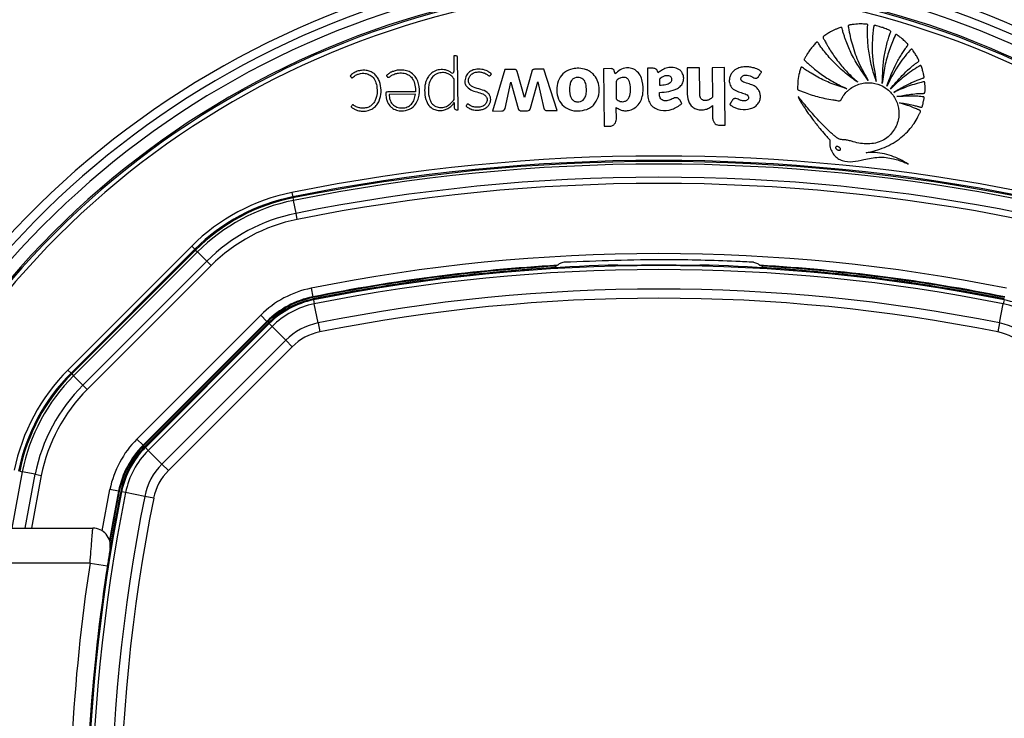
# Model space of a CAD drawing. Header units: millimetres. Extents: x 20 to 26059, y 28 to 17638.
# Tile 50 of 73: x 8953 to 9177, y 13292 to 13451. Entities that reach past the tile are written whole.
import ezdxf

# ---------------------------------------------------------------- set-up
doc = ezdxf.new("R2010")
doc.units = ezdxf.units.MM
doc.layers.add('COMPONENT_GEOMETRY', color=7, linetype='Continuous')
doc.styles.add('SLDTEXTSTYLE0', font='TXT', dxfattribs={"width": 0.75})
doc.dimstyles.new('SLDDIMSTYLE0', dxfattribs={"dimtxt": 150, "dimasz": 6.604, "dimexe": 0, "dimexo": 0.0625, "dimgap": 37.5, "dimtad": 0, "dimtih": 1, "dimtoh": 1, "dimdec": 0, "dimlfac": 0.5, "dimrnd": 1e-09, "dimzin": 12, "dimdsep": 46, "dimtxsty": 'SLDTEXTSTYLE0', "dimsah": 1, "dimcen": 0.09, "dimadec": 0, "dimazin": 3, "dimtfac": 1, "dimtdec": 0, "dimtofl": 0, "dimtmove": 0, "dimatfit": 3, "dimfxl": 1, "dimfrac": 2, "dimtolj": 1, "dimtzin": 12, "dimarcsym": 0})

# ---------------------------------------------------------------- blocks, each defined once
blk = doc.blocks.new('_D')
at = {"layer": 'COMPONENT_GEOMETRY', "color": 7, "ltscale": 2}
for p, q in [((2197.17, 13286.24), (2197.17, 17567.56)), ((15999.75, 13309.49), (15999.75, 17567.56)), ((2197.17, 17561.21), (8876.79, 17561.21)), ((15999.75, 17561.21), (9320.13, 17561.21))]:
    blk.add_line(p, q, dxfattribs=at)
for points in [[(2197.17, 17561.21), (2203.77, 17560.19), (2203.77, 17562.22)], [(15999.75, 17561.21), (15993.15, 17562.22), (15993.15, 17560.19)]]:
    blk.add_solid(points, dxfattribs=at)
at = {"layer": 'COMPONENT_GEOMETRY', "color": 7, "ltscale": 2, "insert": (8876.79, 17635.5), "char_height": 150, "attachment_point": 1, "style": 'SLDTEXTSTYLE0'}
blk.add_mtext('6901', dxfattribs=at)

msp = doc.modelspace()

# ---------------------------------------------------------------- linework, layer by layer
at = {"color": 7, "linetype": 'Continuous', "lineweight": 25, "ltscale": 2}
for p, q in [((9051.71, 13442.61), (9051.74, 13439.08)), ((9052.26, 13442.61), (9051.71, 13442.61)), ((9052.66, 13430.34), (9052.55, 13442.33)), ((9063.33, 13439.5), (9060.54, 13430.04)), ((9065.62, 13439.52), (9063.33, 13439.5)), ((9067.85, 13433.11), (9066.13, 13439.05)), ((9069.48, 13439.08), (9067.85, 13433.11)), ((9072.26, 13439.58), (9070.08, 13439.56)), ((9075.28, 13430.17), (9072.26, 13439.58)), ((9087.62, 13439.72), (9085.87, 13439.7)), ((9085.87, 13439.7), (9085.99, 13426.57)), ((9088.54, 13438.53), (9088.31, 13439.25)), ((9095.86, 13439.79), (9095.91, 13433.89)), ((9107.75, 13439.89), (9104.93, 13439.87)), ((9104.93, 13439.87), (9104.98, 13433.87)), ((9107.8, 13433.89), (9107.75, 13439.89)), ((9113.49, 13439.94), (9110.66, 13439.92)), ((9110.66, 13439.92), (9110.72, 13433.18)), ((9113.6, 13426.81), (9113.49, 13439.94)), ((9051.79, 13432.87), (9051.75, 13437.38)), ((9063.39, 13430.66), (9064.72, 13436.66)), ((9064.72, 13436.66), (9066.39, 13430.65)), ((9069.21, 13430.67), (9070.86, 13436.69)), ((9070.86, 13436.69), (9072.23, 13430.63)), ((9042.96, 13433.88), (9036.96, 13433.83)), ((9051.81, 13431.98), (9051.8, 13431.97)), ((9051.8, 13431.97), (9051.81, 13430.77)), ((9103.75, 13431.73), (9103.24, 13432.61)), ((9110.74, 13431.31), (9110.76, 13428.4)), ((9052.25, 13430.34), (9052.66, 13430.34)), ((9060.54, 13430.04), (9062.65, 13430.06)), ((9067.13, 13430.09), (9068.48, 13430.1)), ((9073.02, 13430.15), (9075.28, 13430.17)), ((9088.79, 13428.2), (9088.77, 13430.88)), ((9112.4, 13426.8), (9113.6, 13426.81)), ((9085.99, 13426.57), (9087.2, 13426.58)), ((9014.74, 13411.46), (9014.94, 13410.48)), ((9014.99, 13410.23), (9014.94, 13410.48)), ((9014.99, 13410.23), (9015.1, 13409.66)), ((9015.7, 13406.72), (9015.1, 13409.66)), ((9015.97, 13405.33), (9015.7, 13406.72)), ((8963.67, 13370.98), (8991.92, 13399.23)), ((8992.62, 13398.52), (8964.37, 13370.27)), ((8964.55, 13370.09), (8992.8, 13398.34)), ((8993.21, 13397.93), (8964.96, 13369.68)), ((8991.92, 13399.23), (8992.62, 13398.52)), ((8992.8, 13398.34), (8992.62, 13398.52)), ((8992.8, 13398.34), (8993.21, 13397.93)), ((8995.33, 13395.81), (8993.21, 13397.93)), ((8967.09, 13367.56), (8995.33, 13395.81)), ((8996.33, 13394.81), (8995.33, 13395.81)), ((8996.33, 13394.81), (8968.09, 13366.56)), ((9089.19, 13394.85), (9089.12, 13394.92)), ((9107.8, 13394.92), (9107.73, 13394.85)), ((9019.13, 13389.64), (9019.52, 13387.68)), ((9019.56, 13387.51), (9019.52, 13387.68)), ((9019.67, 13386.97), (9019.62, 13387.19)), ((9019.67, 13386.97), (9019.85, 13386.07)), ((9177.25, 13386.97), (9177.07, 13386.07)), ((9177.25, 13386.97), (9177.3, 13387.19)), ((9020.72, 13381.71), (9019.85, 13386.07)), ((9176.2, 13381.71), (9177.07, 13386.07)), ((8979.4, 13355.24), (9007.65, 13383.49)), ((9009.07, 13382.08), (8980.82, 13353.83)), ((9009.19, 13381.95), (8980.94, 13353.7)), ((9009.07, 13382.08), (9007.65, 13383.49)), ((9009.19, 13381.95), (9009.07, 13382.08)), ((9009.42, 13381.72), (8981.17, 13353.47)), ((8981.33, 13353.31), (9009.58, 13381.56)), ((9010.23, 13380.92), (8981.98, 13352.67)), ((9009.58, 13381.56), (9009.42, 13381.72)), ((9009.58, 13381.56), (9010.23, 13380.92)), ((9013.37, 13377.77), (9010.23, 13380.92)), ((9020.72, 13381.71), (9021.13, 13379.67)), ((9176.2, 13381.71), (9175.79, 13379.67)), ((8985.12, 13349.52), (9013.37, 13377.77)), ((9014.84, 13376.3), (9013.37, 13377.77)), ((9014.84, 13376.3), (8986.59, 13348.05)), ((8963.67, 13370.98), (8964.37, 13370.27)), ((8964.55, 13370.09), (8964.37, 13370.27)), ((8964.55, 13370.09), (8964.96, 13369.68)), ((8967.09, 13367.56), (8964.96, 13369.68)), ((8967.09, 13367.56), (8968.09, 13366.56)), ((8980.82, 13353.83), (8979.4, 13355.24)), ((8980.94, 13353.7), (8980.82, 13353.83)), ((8981.33, 13353.31), (8981.17, 13353.47)), ((8981.33, 13353.31), (8981.98, 13352.67)), ((8985.12, 13349.52), (8981.98, 13352.67)), ((8986.59, 13348.05), (8985.12, 13349.52)), ((8952.66, 13347.9), (8953.23, 13347.79)), ((8956.18, 13347.2), (8953.23, 13347.79)), ((8956.18, 13347.2), (8957.56, 13346.92)), ((8975.21, 13343.37), (8973.25, 13343.76)), ((8975.39, 13343.34), (8975.21, 13343.37)), ((8975.93, 13343.23), (8975.71, 13343.27)), ((8976.82, 13343.05), (8975.93, 13343.23)), ((8981.18, 13342.17), (8976.82, 13343.05)), ((8983.23, 13341.76), (8981.18, 13342.17)), ((8948.89, 13334.93), (8969.34, 13334.93)), ((8968.71, 13326.93), (8948.89, 13326.93)), ((8968.71, 13326.93), (8972.66, 13326.33)), ((8972.66, 13326.33), (8972.08, 13322.41))]:
    msp.add_line(p, q, dxfattribs=at)
at = {"color": 8, "linetype": 'Continuous', "lineweight": 25, "ltscale": 2}
for p, q in [((8953.23, 13347.79), (8950.85, 13334.93)), ((8953.9, 13334.93), (8956.18, 13347.2)), ((8957.56, 13346.92), (8955.33, 13334.93)), ((8971.47, 13334.32), (8973.25, 13343.76))]:
    msp.add_line(p, q, dxfattribs=at)
at = {"color": 7, "linetype": 'Continuous', "lineweight": 25, "ltscale": 2, "flags": 128}
for points in [[(8975.21, 13343.37), (8973.89, 13336.45), (8973.13, 13332.21)], [(8975.39, 13343.34), (8974.07, 13336.48), (8973.24, 13331.81)]]:
    msp.add_lwpolyline(points, dxfattribs=at)
at = {"color": 7, "linetype": 'Continuous', "lineweight": 25, "ltscale": 4}
for centre, radius, start, end in [((9098.46, 13264.43), 202, 20.4268, 159.5732), ((9098.46, 13264.43), 200, 20.6403, 159.3597), ((9098.46, 13264.43), 198, 20.8585, 159.1415), ((9098.46, 13264.43), 195.21, 21.1709, 158.8291), ((9052.26, 13442.32), 0.288, 0.5, 90.5), ((9051.36, 13439.08), 0.374, 234.5556, 0.5), ((9080.54, 13435.48), 4.22, 45.8724, 50.6271), ((9051.13, 13432.86), 0.662, 322.5879, 0.5), ((9048.56, 13433.83), 3.68, 263.1808, 269.4949), ((9052.24, 13430.77), 0.431, 180.5, 270.5), ((9062.64, 13430.83), 0.767, 270.5, 347.5348), ((9067.12, 13430.86), 0.766, 195.5361, 270.5), ((9068.47, 13430.87), 0.769, 270.5, 344.715), ((9080.4, 13434.65), 4.53, 297.806, 301.2072), ((9098.46, 12995.03), 424.76, 78.6328, 101.3672), ((9098.46, 12995.03), 423.76, 78.6328, 101.3672), ((9098.46, 12995.03), 423.51, 78.6328, 101.3672), ((9098.46, 12995.03), 422.92, 78.6328, 101.3672), ((9098.46, 12995.03), 419.92, 78.6328, 101.3672), ((9098.46, 12995.03), 418.51, 78.6328, 101.3672), ((9023.56, 13367.58), 44.76, 101.3672, 135), ((9023.56, 13367.58), 43.76, 101.3672, 135), ((9023.56, 13367.58), 43.51, 101.3672, 135), ((9023.56, 13367.58), 42.92, 101.3672, 135), ((9023.56, 13367.58), 39.92, 101.3672, 135), ((9023.56, 13367.58), 38.51, 101.3672, 135), ((9098.46, 12995.03), 402.5, 78.6328, 101.3672), ((9098.46, 12995.03), 400.5, 93.3052, 101.3672), ((9098.46, 12995.03), 400.33, 93.374, 101.3672), ((9098.46, 12995.03), 400, 91.3385, 101.3672), ((9098.46, 12995.03), 400, 94.1474, 101.3672), ((9098.46, 12995.03), 399.78, 78.6328, 101.3672), ((9098.46, 12995.03), 398.86, 78.6328, 101.3672), ((9076.97, 13393.45), 2.4, 149.6205, 158.5814), ((9098.46, 12995.03), 399.86, 89.2444, 90.7556), ((9098.46, 12995.03), 400, 78.6328, 88.6615), ((9098.46, 12995.03), 400.5, 78.6328, 86.6948), ((9098.46, 12995.03), 400.33, 78.6328, 86.626), ((9119.95, 13393.45), 2.4, 21.4186, 30.3795), ((9098.46, 12995.03), 400, 78.6328, 85.8526), ((9023.56, 13367.58), 22.5, 101.3672, 135), ((9098.46, 12995.03), 394.42, 78.6328, 101.3672), ((9023.56, 13367.58), 20.5, 101.3672, 135), ((9023.56, 13367.58), 20.33, 101.3672, 135), ((9023.56, 13367.58), 20, 101.3672, 135), ((9023.56, 13367.58), 19.78, 101.3672, 135), ((9098.46, 12995.03), 392.33, 78.6328, 101.3672), ((9173.36, 13367.58), 19.78, 45, 78.6328), ((9023.56, 13367.58), 18.86, 101.3672, 135), ((9173.36, 13367.58), 18.86, 45, 78.6328), ((9023.56, 13367.58), 14.42, 101.3672, 135), ((9023.56, 13367.58), 12.33, 101.3672, 135), ((9173.36, 13367.58), 12.33, 45, 78.6328), ((9173.36, 13367.58), 14.42, 45, 78.6328), ((8995.31, 13339.33), 44.76, 135, 168.6328), ((8995.31, 13339.33), 43.76, 135, 168.6328), ((8995.31, 13339.33), 43.51, 135, 168.6328), ((8995.31, 13339.33), 42.92, 135, 168.6328), ((8995.31, 13339.33), 39.92, 135, 168.6328), ((8995.31, 13339.33), 38.51, 135, 168.6328), ((8995.31, 13339.33), 22.5, 135, 168.6328), ((8995.31, 13339.33), 20.5, 135, 168.6328), ((8995.31, 13339.33), 20.33, 135, 168.6328), ((8995.31, 13339.33), 20, 135, 168.6328), ((8995.31, 13339.33), 19.78, 135, 168.6328), ((8995.31, 13339.33), 18.86, 135, 168.6328), ((8995.31, 13339.33), 14.42, 135, 168.6328), ((8995.31, 13339.33), 12.33, 135, 168.6328), ((9367.86, 13264.43), 400, 168.6328, 178.6615), ((9367.86, 13264.43), 399.78, 168.6328, 191.3672), ((9367.86, 13264.43), 400, 168.6328, 175.8526), ((9367.86, 13264.43), 398.86, 168.6328, 191.3672), ((9367.86, 13264.43), 394.42, 168.6328, 191.3672), ((9367.86, 13264.43), 392.33, 168.6328, 191.3672), ((8969.34, 13330.93), 4, 350.7221, 90), ((9368.06, 13265.8), 404, 171.2964, 177.0724)]:
    msp.add_arc(centre, radius, start, end, dxfattribs=at)
at = {"color": 8, "linetype": 'Continuous', "lineweight": 25, "ltscale": 4}
for radius, start, end in [(194.87, 21.2097, 158.7903), (193.87, 21.3244, 158.6756)]:
    msp.add_arc((9098.46, 13264.43), radius, start, end, dxfattribs=at)
at = {"color": 7, "linetype": 'Continuous', "lineweight": 25, "ltscale": 2}
for points, knots in [([(9148.1, 13436.81), (9147.9, 13437.37), (9147.5, 13438.5), (9147.03, 13440.22), (9146.65, 13441.97), (9146.36, 13443.73), (9146.17, 13445.51), (9146.08, 13447.29), (9146.11, 13448.6), (9146.11, 13449.4), (9146.16, 13449.63), (9146.12, 13449.76), (9146.07, 13449.81), (9145.96, 13449.87), (9145.44, 13449.87), (9144.46, 13449.94), (9143.23, 13449.85), (9142.33, 13449.73), (9141.91, 13449.65), (9141.78, 13449.6), (9141.73, 13449.55), (9141.7, 13449.48), (9141.69, 13449.37), (9141.71, 13449.26), (9141.73, 13449.16), (9141.74, 13449.1), (9141.74, 13449.07), (9141.75, 13449.06), (9141.75, 13449.06), (9141.75, 13449.05), (9141.75, 13449.05), (9141.75, 13449.05), (9141.75, 13449.05), (9141.96, 13447.72), (9142.57, 13445), (9144.03, 13440.91), (9145.51, 13438.32), (9146.27, 13436.99)], [0, 0, 0, 0, 0.057426, 0.114826, 0.172211, 0.229592, 0.286977, 0.344377, 0.401806, 0.412893, 0.421478, 0.424076, 0.425858, 0.427738, 0.436262, 0.474569, 0.523369, 0.554574, 0.56231, 0.564903, 0.567089, 0.56915, 0.572812, 0.576881, 0.580591, 0.582187, 0.582872, 0.58317, 0.5833, 0.583357, 0.583382, 0.583393, 0.583398, 0.583402, 0.713102, 0.851978, 1, 1, 1, 1]), ([(9149.46, 13436.32), (9149.53, 13438.51), (9149.62, 13441.66), (9150.44, 13445.14), (9150.87, 13446.62), (9151.12, 13447.34), (9151.24, 13447.77), (9151.39, 13448.05), (9151.38, 13448.22), (9151.3, 13448.33), (9151.02, 13448.47), (9150.43, 13448.72), (9149.62, 13449.05), (9148.8, 13449.32), (9148.22, 13449.47), (9147.89, 13449.56), (9147.72, 13449.59), (9147.61, 13449.57), (9147.54, 13449.48), (9147.52, 13449.38), (9147.51, 13449.3), (9147.5, 13449.24), (9147.5, 13449.22), (9147.49, 13449.21), (9147.49, 13449.21), (9147.49, 13449.2), (9147.49, 13449.2), (9147.49, 13449.2), (9147.49, 13449.2), (9147.21, 13447.28), (9146.93, 13443.09), (9147.69, 13438.99), (9148.1, 13436.81)], [0, 0, 0, 0, 0.225553, 0.324918, 0.368667, 0.38586, 0.403056, 0.414898, 0.417663, 0.420662, 0.427984, 0.450147, 0.487433, 0.517652, 0.539746, 0.549342, 0.553137, 0.557092, 0.560365, 0.563982, 0.567438, 0.568972, 0.56964, 0.569931, 0.570059, 0.570115, 0.57014, 0.57015, 0.570155, 0.570159, 0.77153, 1, 1, 1, 1]), ([(9146.27, 13436.99), (9144.89, 13438.95), (9142.9, 13441.77), (9141.47, 13445.22), (9140.93, 13446.73), (9140.68, 13447.51), (9140.44, 13448.22), (9140.36, 13448.73), (9140.26, 13449), (9140.2, 13449.11), (9140.08, 13449.16), (9139.83, 13449.11), (9139.43, 13448.92), (9138.64, 13448.62), (9137.76, 13448.17), (9136.93, 13447.69), (9136.41, 13447.31), (9136.08, 13447.14), (9135.96, 13446.98), (9135.93, 13446.85), (9136.08, 13446.52), (9136.39, 13445.98), (9136.77, 13445.27), (9137.21, 13444.52), (9137.73, 13443.67), (9138.47, 13442.55), (9139.72, 13440.86), (9141.49, 13438.8), (9143.08, 13437.35), (9143.87, 13436.63)], [0, 0, 0, 0, 0.226718, 0.326617, 0.352803, 0.378996, 0.4052, 0.423578, 0.427974, 0.432067, 0.43542, 0.439009, 0.45551, 0.47762, 0.518825, 0.549936, 0.567789, 0.580796, 0.58381, 0.586672, 0.592895, 0.616517, 0.647493, 0.669087, 0.698685, 0.742291, 0.796477, 0.898237, 1, 1, 1, 1]), ([(9150.48, 13435.7), (9151.15, 13437.5), (9152.13, 13440.1), (9153.74, 13442.79), (9154.49, 13443.93), (9154.87, 13444.47), (9155.09, 13444.8), (9155.28, 13445), (9155.33, 13445.15), (9155.33, 13445.22), (9155.3, 13445.29), (9155.22, 13445.39), (9155.04, 13445.56), (9154.64, 13445.95), (9154.06, 13446.48), (9153.39, 13446.99), (9152.98, 13447.32), (9152.76, 13447.46), (9152.68, 13447.49), (9152.6, 13447.5), (9152.54, 13447.47), (9152.44, 13447.38), (9152.38, 13447.24), (9152.33, 13447.11), (9152.31, 13447.06), (9152.3, 13447.04), (9152.3, 13447.03), (9152.3, 13447.03), (9152.3, 13447.02), (9152.3, 13447.02), (9152.3, 13447.02), (9152.3, 13447.02), (9151.82, 13446), (9150.95, 13443.79), (9149.94, 13440.21), (9149.62, 13437.65), (9149.46, 13436.32)], [0, 0, 0, 0, 0.221218, 0.318628, 0.361529, 0.378392, 0.39526, 0.406999, 0.409707, 0.412374, 0.415346, 0.417923, 0.427889, 0.443092, 0.483276, 0.518157, 0.540037, 0.544161, 0.547903, 0.550197, 0.552664, 0.555265, 0.565387, 0.569719, 0.571381, 0.572047, 0.572325, 0.572445, 0.572497, 0.57252, 0.57253, 0.572534, 0.572538, 0.702949, 0.845438, 1, 1, 1, 1]), ([(9143.87, 13436.63), (9143.39, 13436.96), (9142.44, 13437.61), (9141.08, 13438.67), (9139.77, 13439.81), (9138.53, 13441.01), (9137.34, 13442.28), (9136.25, 13443.62), (9135.35, 13444.73), (9134.93, 13445.51), (9134.69, 13445.73), (9134.63, 13445.76), (9134.55, 13445.76), (9134.45, 13445.72), (9134.12, 13445.44), (9133.79, 13444.99), (9133.23, 13444.34), (9132.74, 13443.69), (9132.33, 13443.05), (9132.06, 13442.59), (9131.89, 13442.27), (9131.72, 13442.03), (9131.64, 13441.83), (9131.67, 13441.71), (9131.78, 13441.53), (9132.09, 13441.3), (9132.48, 13440.93), (9132.97, 13440.49), (9133.65, 13439.9), (9134.62, 13439.12), (9136.26, 13437.92), (9138.52, 13436.5), (9140.44, 13435.6), (9141.4, 13435.15)], [0, 0, 0, 0, 0.05771, 0.11539, 0.173053, 0.230709, 0.288371, 0.346051, 0.403765, 0.431524, 0.433822, 0.435859, 0.437913, 0.441817, 0.446383, 0.480892, 0.497728, 0.531857, 0.561892, 0.573691, 0.585489, 0.597662, 0.603357, 0.606247, 0.609835, 0.624207, 0.643874, 0.663907, 0.689821, 0.734639, 0.787656, 0.89382, 1, 1, 1, 1]), ([(9151.31, 13435.06), (9152.19, 13436.12), (9153.54, 13437.77), (9155.4, 13439.51), (9156.49, 13440.41), (9157.15, 13440.96), (9157.57, 13441.21), (9157.76, 13441.39), (9157.8, 13441.45), (9157.82, 13441.5), (9157.82, 13441.56), (9157.78, 13441.66), (9157.69, 13441.85), (9157.45, 13442.3), (9157.09, 13442.96), (9156.64, 13443.61), (9156.37, 13444.01), (9156.25, 13444.15), (9156.2, 13444.19), (9156.15, 13444.2), (9156.09, 13444.2), (9155.98, 13444.15), (9155.89, 13444.04), (9155.81, 13443.93), (9155.77, 13443.89), (9155.76, 13443.87), (9155.75, 13443.87), (9155.75, 13443.86), (9155.75, 13443.86), (9155.75, 13443.86), (9155.75, 13443.86), (9155.75, 13443.86), (9154.74, 13442.73), (9152.73, 13440.15), (9151.26, 13437.25), (9150.48, 13435.7)], [0, 0, 0, 0, 0.181563, 0.281452, 0.336766, 0.368324, 0.39543, 0.400295, 0.402717, 0.404776, 0.406735, 0.41078, 0.419527, 0.434462, 0.477332, 0.519899, 0.538335, 0.541449, 0.544399, 0.546346, 0.548841, 0.551627, 0.562442, 0.56711, 0.56892, 0.56965, 0.569956, 0.570088, 0.570146, 0.570171, 0.570182, 0.570187, 0.57019, 0.771132, 1, 1, 1, 1]), ([(9152.06, 13434.3), (9152.97, 13434.86), (9154.45, 13435.75), (9156.35, 13436.65), (9157.58, 13437.15), (9158.29, 13437.43), (9158.71, 13437.56), (9158.88, 13437.61), (9158.94, 13437.66), (9158.97, 13437.69), (9159, 13437.74), (9159.01, 13437.82), (9158.98, 13437.95), (9158.94, 13438.15), (9158.88, 13438.48), (9158.75, 13439.02), (9158.59, 13439.62), (9158.44, 13440.1), (9158.35, 13440.31), (9158.3, 13440.39), (9158.23, 13440.42), (9158.15, 13440.43), (9158.05, 13440.39), (9157.95, 13440.34), (9157.87, 13440.28), (9157.82, 13440.25), (9157.8, 13440.24), (9157.79, 13440.23), (9157.79, 13440.23), (9157.79, 13440.23), (9157.79, 13440.23), (9157.79, 13440.23), (9157.79, 13440.23), (9156.65, 13439.54), (9154.35, 13437.98), (9152.35, 13436.06), (9151.31, 13435.06)], [0, 0, 0, 0, 0.165667, 0.266279, 0.325785, 0.370092, 0.385201, 0.394149, 0.396289, 0.398331, 0.400329, 0.404851, 0.409546, 0.422041, 0.435842, 0.460922, 0.507787, 0.532654, 0.538534, 0.542969, 0.546556, 0.550022, 0.555764, 0.56218, 0.567863, 0.570218, 0.571206, 0.57163, 0.571814, 0.571894, 0.57193, 0.571945, 0.571952, 0.571957, 0.777413, 1, 1, 1, 1]), ([(9028.48, 13431.35), (9028.43, 13431.27), (9028.36, 13431.18), (9028.29, 13431.09), (9028.27, 13431.07), (9028.27, 13431.06), (9028.28, 13431.05), (9028.29, 13431.03), (9028.32, 13430.99), (9028.43, 13430.84), (9028.67, 13430.71), (9028.94, 13430.54), (9029.45, 13430.26), (9030.21, 13430.04), (9031.35, 13429.99), (9032.43, 13430.19), (9033.44, 13430.74), (9034.2, 13431.47), (9034.87, 13432.66), (9035.2, 13434.34), (9035.05, 13436.01), (9034.58, 13437.27), (9034.05, 13438.1), (9033.33, 13438.77), (9032.42, 13439.21), (9031.42, 13439.38), (9030.4, 13439.33), (9029.41, 13439.06), (9028.69, 13438.65), (9028.29, 13438.29), (9028.15, 13438.13), (9028.1, 13438.08), (9028.09, 13438.06), (9028.09, 13438.04), (9028.1, 13438.01), (9028.11, 13437.99), (9028.11, 13437.98)], [0, 0, 0, 0, 0.013801, 0.016309, 0.016862, 0.017297, 0.017787, 0.018454, 0.020081, 0.026141, 0.044837, 0.05882, 0.072542, 0.129721, 0.171602, 0.236719, 0.286435, 0.336148, 0.387409, 0.481555, 0.579331, 0.627313, 0.67415, 0.720688, 0.769122, 0.817333, 0.866732, 0.916036, 0.964251, 0.986047, 0.993384, 0.994808, 0.995814, 0.996801, 0.998078, 1, 1, 1, 1]), ([(9028.11, 13437.98), (9028.13, 13437.93), (9028.19, 13437.84), (9028.29, 13437.74), (9028.38, 13437.68), (9028.45, 13437.65), (9028.52, 13437.65), (9028.74, 13437.74), (9029.01, 13438.07), (9029.45, 13438.3), (9029.76, 13438.43), (9030.05, 13438.54), (9030.51, 13438.66), (9031.29, 13438.7), (9032.21, 13438.5), (9033.2, 13437.9), (9033.91, 13436.8), (9034.31, 13435), (9034.19, 13433.25), (9033.49, 13431.91), (9032.89, 13431.26), (9032.21, 13430.89), (9031.45, 13430.71), (9030.7, 13430.66), (9029.99, 13430.8), (9029.4, 13431.03), (9029.06, 13431.25), (9028.82, 13431.42), (9028.72, 13431.45), (9028.63, 13431.45), (9028.55, 13431.42), (9028.51, 13431.38), (9028.48, 13431.35)], [0, 0, 0, 0, 0.008624, 0.018953, 0.02374, 0.027843, 0.031655, 0.035641, 0.067719, 0.10168, 0.11926, 0.12583, 0.156243, 0.20015, 0.258125, 0.315789, 0.394168, 0.474602, 0.631312, 0.681431, 0.730794, 0.78158, 0.812629, 0.864562, 0.909188, 0.93568, 0.971569, 0.978811, 0.985365, 0.989607, 0.994273, 1, 1, 1, 1]), ([(9043, 13434.44), (9042.98, 13434.44), (9042.95, 13434.44), (9042.92, 13434.44), (9042.9, 13434.44), (9042.9, 13434.44), (9042.89, 13434.44), (9042.89, 13434.44), (9042.89, 13434.44), (9042.89, 13434.44), (9042.89, 13434.44), (9042.89, 13434.44), (9042.27, 13434.43), (9041.03, 13434.42), (9039.31, 13434.41), (9037.92, 13434.38), (9037.02, 13434.42), (9036.56, 13434.4), (9036.35, 13434.38), (9036.27, 13434.33), (9036.2, 13434.24), (9036.16, 13434.08), (9036.16, 13433.86), (9036.21, 13433.5), (9036.27, 13432.97), (9036.5, 13432.15), (9036.94, 13431.39), (9037.54, 13430.81), (9038.23, 13430.36), (9039.46, 13429.99), (9041.2, 13430.16), (9043.09, 13431.34), (9044, 13433.68), (9043.86, 13435.86), (9043.25, 13437.45), (9042.51, 13438.41), (9041.5, 13439.13), (9040.71, 13439.29), (9040.3, 13439.38)], [0, 0, 0, 0, 0.0022778, 0.00328, 0.003721, 0.003915, 0.0040004, 0.0040379, 0.0040545, 0.0040617, 0.0040649, 0.0040663, 0.0040674, 0.0748783, 0.1456891, 0.1999427, 0.2323334, 0.2483307, 0.2525712, 0.2558751, 0.2590766, 0.2656947, 0.2732394, 0.2849482, 0.3069046, 0.3337078, 0.381844, 0.4043597, 0.4271405, 0.4751879, 0.547705, 0.6194581, 0.7172187, 0.8161622, 0.8630659, 0.9082, 0.9530456, 1, 1, 1, 1]), ([(9040.3, 13439.38), (9039.97, 13439.4), (9039.3, 13439.44), (9038.36, 13439.26), (9037.57, 13438.99), (9037.04, 13438.72), (9036.72, 13438.49), (9036.55, 13438.33), (9036.43, 13438.22), (9036.37, 13438.15), (9036.35, 13438.12), (9036.34, 13438.1), (9036.35, 13438.09), (9036.37, 13438.06), (9036.44, 13438), (9036.49, 13437.9), (9036.58, 13437.81), (9036.67, 13437.74), (9036.82, 13437.74), (9037.01, 13437.81), (9037.3, 13438.02), (9037.71, 13438.31), (9038.35, 13438.56), (9039.24, 13438.76), (9040.16, 13438.74), (9041.02, 13438.49), (9041.73, 13438.1), (9042.47, 13437.24), (9042.92, 13435.95), (9042.97, 13434.94), (9043, 13434.44)], [0, 0, 0, 0, 0.0707812, 0.1417783, 0.2011489, 0.2480873, 0.2665077, 0.2848694, 0.296733, 0.3021906, 0.3037849, 0.304972, 0.306025, 0.3072576, 0.311101, 0.3266854, 0.3300873, 0.3386591, 0.3488658, 0.3604428, 0.3810578, 0.4247693, 0.4664145, 0.5268756, 0.6175097, 0.6574913, 0.7165995, 0.7865659, 0.8925853, 1, 1, 1, 1]), ([(9046.03, 13438.11), (9045.85, 13437.84), (9045.52, 13437.36), (9045.34, 13436.81), (9045.27, 13436.57)], [0, 0, 0, 0, 0.561458, 1, 1, 1, 1]), ([(9051.75, 13437.38), (9051.63, 13437.54), (9051.34, 13437.95), (9050.65, 13438.5), (9049.65, 13438.85), (9048.49, 13438.81), (9047.33, 13438.38), (9046.43, 13437.4), (9046, 13436.22), (9045.88, 13434.62), (9045.98, 13433.03), (9046.76, 13431.55), (9047.83, 13430.95), (9048.96, 13430.8), (9050.4, 13431.13), (9051.15, 13431.93), (9051.66, 13432.46)], [0, 0, 0, 0, 0.034153, 0.084197, 0.146831, 0.209046, 0.277499, 0.350173, 0.426189, 0.485064, 0.62209, 0.689836, 0.758159, 0.819726, 0.880121, 1, 1, 1, 1]), ([(9051.15, 13438.78), (9050.97, 13438.9), (9050.66, 13439.12), (9050.09, 13439.37), (9049.26, 13439.55), (9048.12, 13439.51), (9046.91, 13438.99), (9046.32, 13438.4), (9046.03, 13438.11)], [0, 0, 0, 0, 0.116144, 0.197588, 0.324338, 0.564652, 0.784003, 1, 1, 1, 1]), ([(9054.68, 13431.49), (9054.61, 13431.41), (9054.54, 13431.33), (9054.5, 13431.22), (9054.5, 13431.2), (9054.51, 13431.16), (9054.54, 13431.12), (9054.66, 13431), (9055.01, 13430.79), (9055.63, 13430.44), (9056.45, 13430.26), (9057.3, 13430.23), (9058.07, 13430.34), (9058.83, 13430.61), (9059.46, 13431.07), (9059.9, 13431.67), (9060.12, 13432.33), (9060.14, 13433.03), (9059.9, 13433.75), (9059.16, 13434.53), (9057.81, 13435.02), (9056.49, 13435.32), (9055.59, 13435.81), (9055.1, 13436.34), (9054.98, 13437.12), (9055.21, 13437.89), (9055.74, 13438.5), (9056.45, 13438.87), (9057.25, 13438.99), (9058.05, 13438.93), (9058.81, 13438.68), (9059.34, 13438.37), (9059.64, 13438.11), (9059.78, 13438.06), (9059.87, 13438.06), (9059.98, 13438.09), (9060.08, 13438.19), (9060.15, 13438.33), (9060.22, 13438.43), (9060.27, 13438.49), (9060.27, 13438.51), (9060.27, 13438.52), (9060.27, 13438.53), (9060.24, 13438.56), (9060.17, 13438.63), (9059.98, 13438.76), (9059.77, 13438.91), (9059.58, 13439.03), (9059.5, 13439.08), (9059.46, 13439.1), (9059.44, 13439.11), (9059.43, 13439.11), (9059.43, 13439.11), (9059.43, 13439.11), (9059.43, 13439.11), (9059.43, 13439.11), (9059.01, 13439.34), (9058.08, 13439.63), (9056.77, 13439.62), (9055.7, 13439.28), (9054.89, 13438.73), (9054.58, 13438.17), (9054.43, 13437.88)], [0, 0, 0, 0, 0.01083, 0.011531, 0.012128, 0.013053, 0.015074, 0.017741, 0.031484, 0.057491, 0.093685, 0.119116, 0.147632, 0.17581, 0.203923, 0.229782, 0.253462, 0.2769, 0.303156, 0.330977, 0.388895, 0.451524, 0.474829, 0.496939, 0.525668, 0.553885, 0.580986, 0.608862, 0.637538, 0.665566, 0.693487, 0.721769, 0.731253, 0.7343, 0.737326, 0.740634, 0.746241, 0.75215, 0.757085, 0.759327, 0.75961, 0.759871, 0.760301, 0.760869, 0.764203, 0.770617, 0.785221, 0.791648, 0.794477, 0.795722, 0.796269, 0.79651, 0.796617, 0.796663, 0.796684, 0.796693, 0.7967, 0.84692, 0.89887, 0.932722, 0.965787, 1, 1, 1, 1]), ([(9066.13, 13439.05), (9066.11, 13439.13), (9066.07, 13439.26), (9065.95, 13439.42), (9065.79, 13439.51), (9065.68, 13439.52), (9065.62, 13439.52)], [0, 0, 0, 0, 0.3000962, 0.5583466, 0.7630865, 1, 1, 1, 1]), ([(9070.08, 13439.56), (9070, 13439.56), (9069.85, 13439.54), (9069.66, 13439.43), (9069.55, 13439.27), (9069.51, 13439.15), (9069.48, 13439.08)], [0, 0, 0, 0, 0.286326, 0.544838, 0.757768, 1, 1, 1, 1]), ([(9078.83, 13439.68), (9078.18, 13439.47), (9076.89, 13439.04), (9075.58, 13437.36), (9075.11, 13435.33), (9075.31, 13433.25), (9076.28, 13431.38), (9078.04, 13430.26), (9080.07, 13429.93), (9081.37, 13430.25), (9082.03, 13430.42)], [0, 0, 0, 0, 0.125115, 0.247908, 0.375235, 0.504206, 0.628862, 0.752358, 0.876174, 1, 1, 1, 1]), ([(9081.95, 13439.47), (9081.38, 13439.63), (9080.35, 13439.91), (9079.3, 13439.75), (9078.83, 13439.68)], [0, 0, 0, 0, 0.556174, 1, 1, 1, 1]), ([(9083.22, 13438.74), (9083, 13438.91), (9082.6, 13439.2), (9082.15, 13439.39), (9081.95, 13439.47)], [0, 0, 0, 0, 0.558522, 1, 1, 1, 1]), ([(9083.55, 13431.4), (9083.96, 13431.99), (9084.82, 13433.19), (9084.94, 13435.29), (9084.55, 13437.16), (9083.83, 13438.06), (9083.48, 13438.51)], [0, 0, 0, 0, 0.274692, 0.559989, 0.783639, 1, 1, 1, 1]), ([(9088.31, 13439.25), (9088.28, 13439.33), (9088.21, 13439.48), (9088.03, 13439.63), (9087.83, 13439.71), (9087.69, 13439.71), (9087.62, 13439.72)], [0, 0, 0, 0, 0.286382, 0.546973, 0.760274, 1, 1, 1, 1]), ([(9088.77, 13430.88), (9089.07, 13430.68), (9089.64, 13430.31), (9090.61, 13430.08), (9091.69, 13430.14), (9092.81, 13430.58), (9094.23, 13431.76), (9095.05, 13434.07), (9094.9, 13436.45), (9094.3, 13438.25), (9093.4, 13439.28), (9092.26, 13439.86), (9090.96, 13439.93), (9089.61, 13439.54), (9088.89, 13438.86), (9088.54, 13438.53)], [0, 0, 0, 0, 0.055258, 0.105084, 0.152353, 0.221467, 0.289225, 0.434772, 0.581097, 0.654681, 0.726143, 0.788399, 0.848465, 0.92497, 1, 1, 1, 1]), ([(9098.3, 13438.73), (9098.25, 13438.87), (9098.14, 13439.19), (9097.92, 13439.6), (9097.54, 13439.78), (9097.17, 13439.8), (9096.6, 13439.8), (9096.16, 13439.79), (9095.86, 13439.79)], [0, 0, 0, 0, 0.153808, 0.342505, 0.433346, 0.55862, 0.702766, 1, 1, 1, 1]), ([(9098.65, 13434.3), (9099.35, 13434.35), (9100.73, 13434.46), (9102.44, 13434.96), (9103.58, 13435.8), (9104.13, 13436.73), (9104.19, 13437.81), (9103.9, 13438.72), (9103.39, 13439.37), (9102.57, 13439.85), (9101.45, 13440.09), (9100.15, 13439.9), (9099.1, 13439.4), (9098.55, 13438.93), (9098.3, 13438.73)], [0, 0, 0, 0, 0.143245, 0.2863, 0.358562, 0.42973, 0.501653, 0.57333, 0.62118, 0.668883, 0.765222, 0.851094, 0.934425, 1, 1, 1, 1]), ([(9098.64, 13435.97), (9099.12, 13435.99), (9099.8, 13436.02), (9100.62, 13436.25), (9101.05, 13436.47), (9101.32, 13436.75), (9101.44, 13437.03), (9101.46, 13437.33), (9101.41, 13437.62), (9101.26, 13437.87), (9100.95, 13438.06), (9100.46, 13438.13), (9099.84, 13438.08), (9099.44, 13437.89), (9099.25, 13437.8)], [0, 0, 0, 0, 0.235346, 0.328382, 0.417623, 0.466597, 0.514368, 0.562572, 0.611927, 0.656748, 0.699407, 0.787981, 0.894127, 1, 1, 1, 1]), ([(9120.79, 13437.58), (9120.94, 13437.67), (9121.22, 13437.82), (9121.44, 13438.26), (9121.64, 13438.57), (9121.81, 13438.79), (9121.87, 13438.91), (9121.88, 13438.98), (9121.88, 13439.01), (9121.85, 13439.06), (9121.68, 13439.16), (9121.19, 13439.54), (9120.32, 13439.87), (9119.21, 13440.11), (9118.14, 13440.17), (9117.01, 13440), (9116.06, 13439.61), (9115.34, 13439.05), (9114.88, 13438.38), (9114.6, 13437.62), (9114.52, 13436.88), (9114.62, 13436.23), (9114.85, 13435.68), (9115.16, 13435.29), (9115.72, 13434.82), (9116.63, 13434.4), (9117.66, 13434.14), (9118.41, 13433.88), (9118.79, 13433.63), (9118.97, 13433.31), (9118.98, 13433.02), (9118.87, 13432.75), (9118.62, 13432.51), (9118.21, 13432.38), (9117.64, 13432.36), (9116.91, 13432.52), (9116.34, 13432.85), (9115.86, 13432.91), (9115.64, 13432.88), (9115.44, 13432.77), (9115.35, 13432.65), (9115.3, 13432.58)], [0, 0, 0, 0, 0.0226997, 0.0437807, 0.0651433, 0.0741256, 0.0817262, 0.0833343, 0.0846311, 0.0858322, 0.0903955, 0.1114956, 0.1724595, 0.2156944, 0.2679123, 0.3200274, 0.3712169, 0.4083671, 0.4448357, 0.4819066, 0.5187018, 0.5458623, 0.5728848, 0.5991847, 0.6140136, 0.6735535, 0.7353984, 0.7604841, 0.7834074, 0.7960694, 0.8098205, 0.8226733, 0.8348023, 0.8565729, 0.8796379, 0.9131136, 0.9588213, 0.9692333, 0.9789764, 0.9887696, 1, 1, 1, 1]), ([(9115.3, 13432.58), (9115.22, 13432.46), (9115.08, 13432.25), (9114.93, 13431.99), (9114.82, 13431.84), (9114.77, 13431.74), (9114.71, 13431.67), (9114.68, 13431.62), (9114.67, 13431.59), (9114.68, 13431.57), (9114.7, 13431.54), (9114.74, 13431.49), (9114.82, 13431.44), (9114.89, 13431.39), (9114.93, 13431.35), (9114.95, 13431.34), (9114.95, 13431.34), (9114.95, 13431.34), (9114.96, 13431.34), (9114.96, 13431.34), (9114.96, 13431.34), (9114.96, 13431.34), (9115.16, 13431.17), (9115.61, 13430.89), (9116.35, 13430.6), (9117.61, 13430.32), (9119.07, 13430.39), (9120.48, 13431.02), (9121.23, 13431.79), (9121.61, 13432.67), (9121.69, 13433.52), (9121.53, 13434.35), (9121.08, 13435.18), (9120.4, 13435.74), (9119.67, 13436.04), (9118.86, 13436.31), (9118.05, 13436.51), (9117.43, 13436.87), (9117.24, 13437.14), (9117.19, 13437.37), (9117.22, 13437.59), (9117.31, 13437.79), (9117.45, 13437.96), (9117.66, 13438.11), (9118.05, 13438.24), (9118.63, 13438.26), (9119.31, 13438.09), (9119.85, 13437.8), (9120.34, 13437.54), (9120.64, 13437.57), (9120.79, 13437.58)], [0, 0, 0, 0, 0.02143, 0.03659, 0.04326, 0.048501, 0.053298, 0.055333, 0.05669, 0.057715, 0.059018, 0.061584, 0.067097, 0.072439, 0.074302, 0.07497, 0.07523, 0.075338, 0.075384, 0.075404, 0.075412, 0.075416, 0.075419, 0.1135, 0.151621, 0.189735, 0.300253, 0.355325, 0.410289, 0.451884, 0.492381, 0.532415, 0.57238, 0.627014, 0.65651, 0.685842, 0.751173, 0.776718, 0.787318, 0.798385, 0.809042, 0.81935, 0.82972, 0.840316, 0.856548, 0.889057, 0.921959, 0.957473, 0.978568, 1, 1, 1, 1]), ([(9141.4, 13435.15), (9140.2, 13435.52), (9137.92, 13436.22), (9135.22, 13437.5), (9133.38, 13438.54), (9132.19, 13439.28), (9131.51, 13439.77), (9131.13, 13440.04), (9131.04, 13440.05), (9130.98, 13440.05), (9130.91, 13440), (9130.86, 13439.92), (9130.82, 13439.79), (9130.76, 13439.56), (9130.65, 13439.22), (9130.43, 13438.35), (9130.18, 13437.03), (9130.15, 13435.83), (9130.14, 13435.23)], [0, 0, 0, 0, 0.229182, 0.431712, 0.540852, 0.613251, 0.685771, 0.694462, 0.697028, 0.701156, 0.704891, 0.711452, 0.718649, 0.729129, 0.755851, 0.782573, 0.891294, 1, 1, 1, 1]), ([(9045.27, 13436.57), (9045.2, 13436.25), (9045.07, 13435.67), (9045.05, 13435.08), (9045.04, 13434.82)], [0, 0, 0, 0, 0.553981, 1, 1, 1, 1]), ([(9054.43, 13437.88), (9054.32, 13437.47), (9054.18, 13436.92), (9054.28, 13436.22), (9054.4, 13435.97), (9054.46, 13435.85)], [0, 0, 0, 0, 0.599205, 0.809031, 1, 1, 1, 1]), ([(9054.46, 13435.85), (9054.81, 13435.49), (9055.5, 13434.77), (9056.95, 13434.41), (9058.11, 13434.09), (9058.9, 13433.61), (9059.24, 13433.13), (9059.31, 13432.65), (9059.26, 13432.24), (9059.1, 13431.86), (9058.75, 13431.41), (9058.1, 13431.02), (9057.27, 13430.88), (9056.59, 13430.91), (9055.99, 13431.05), (9055.48, 13431.26), (9055.14, 13431.56), (9054.9, 13431.62), (9054.82, 13431.61), (9054.76, 13431.58), (9054.71, 13431.55), (9054.69, 13431.51), (9054.68, 13431.49)], [0, 0, 0, 0, 0.124778, 0.249542, 0.369694, 0.4284, 0.481224, 0.514871, 0.548895, 0.583537, 0.618609, 0.693311, 0.768512, 0.830409, 0.866112, 0.922934, 0.969973, 0.977732, 0.984778, 0.989397, 0.994335, 1, 1, 1, 1]), ([(9079.99, 13437.7), (9079.75, 13437.68), (9079.26, 13437.64), (9078.71, 13437.25), (9078.42, 13436.79), (9078.27, 13436.36), (9078.09, 13435.46), (9078.05, 13434.44), (9078.29, 13433.39), (9078.6, 13432.74), (9079.17, 13432.28), (9079.88, 13432.11), (9080.63, 13432.16), (9081.03, 13432.42), (9081.24, 13432.55)], [0, 0, 0, 0, 0.081417, 0.162242, 0.213218, 0.264533, 0.315638, 0.520136, 0.601386, 0.678843, 0.757651, 0.838975, 0.920888, 1, 1, 1, 1]), ([(9081.24, 13432.55), (9081.46, 13432.87), (9081.93, 13433.52), (9081.97, 13434.86), (9081.92, 13435.99), (9081.6, 13436.88), (9081.2, 13437.37), (9080.62, 13437.66), (9080.2, 13437.69), (9079.99, 13437.7)], [0, 0, 0, 0, 0.177978, 0.367099, 0.611568, 0.706367, 0.804228, 0.900756, 1, 1, 1, 1]), ([(9091.28, 13437.48), (9091.14, 13437.56), (9090.85, 13437.72), (9090.34, 13437.74), (9089.85, 13437.66), (9089.42, 13437.47), (9089.07, 13437.23), (9088.72, 13436.92), (9088.72, 13436.32), (9088.73, 13434.98), (9088.74, 13433.77), (9088.75, 13432.82)], [0, 0, 0, 0, 0.0697682, 0.1420933, 0.215677, 0.285558, 0.3440214, 0.4047267, 0.4769931, 0.5880132, 1, 1, 1, 1]), ([(9088.75, 13432.82), (9088.89, 13432.69), (9089.15, 13432.45), (9089.66, 13432.24), (9090.19, 13432.16), (9090.79, 13432.24), (9091.36, 13432.59), (9091.89, 13433.45), (9092.07, 13434.78), (9091.99, 13436.07), (9091.71, 13437.03), (9091.42, 13437.33), (9091.28, 13437.48)], [0, 0, 0, 0, 0.067035, 0.13386, 0.200695, 0.268057, 0.355259, 0.441722, 0.633831, 0.8463, 0.924415, 1, 1, 1, 1]), ([(9099.25, 13437.8), (9099.1, 13437.69), (9098.9, 13437.56), (9098.7, 13437.37), (9098.56, 13437.11), (9098.65, 13436.62), (9098.64, 13436.2), (9098.64, 13435.97)], [0, 0, 0, 0, 0.256542, 0.334859, 0.397753, 0.663702, 1, 1, 1, 1]), ([(9130.14, 13435.23), (9130.13, 13435.16), (9130.13, 13435.07), (9130.16, 13434.96), (9130.22, 13434.89), (9130.36, 13434.82), (9130.77, 13434.67), (9131.66, 13434.29), (9133.57, 13433.62), (9135.82, 13433.02), (9137.84, 13432.62), (9138.99, 13432.52), (9139.57, 13432.35), (9139.94, 13432.45), (9140.05, 13432.62), (9140.24, 13432.98), (9140.62, 13433.66), (9141.16, 13434.28), (9141.66, 13434.75), (9142.21, 13435.21), (9143.5, 13436.04), (9145.75, 13436.66), (9148.43, 13436.34), (9150.71, 13435.12), (9152.42, 13433.18), (9153.34, 13430.69), (9153.27, 13427.85), (9151.99, 13425.14), (9149.52, 13423.04), (9146.2, 13422.32), (9143.64, 13422.79), (9141.99, 13423.3), (9141.16, 13423.47), (9140.31, 13423.49), (9139.45, 13423.64), (9138.81, 13424.21), (9138.32, 13424.61), (9138, 13424.89), (9137.86, 13425.01), (9137.8, 13425.07), (9137.77, 13425.09), (9137.76, 13425.1), (9137.75, 13425.11), (9137.75, 13425.11), (9137.75, 13425.11), (9137.32, 13425.49), (9136.48, 13426.29), (9135.27, 13427.52), (9134.09, 13428.8), (9132.95, 13430.1), (9131.84, 13431.43), (9130.95, 13432.52), (9130.44, 13433.17), (9130.28, 13433.36)], [0, 0, 0, 0, 0.0032966, 0.0044508, 0.0060127, 0.0076363, 0.0119341, 0.0277509, 0.0558597, 0.112253, 0.1432712, 0.1581401, 0.1693379, 0.1728137, 0.1760335, 0.1791851, 0.193339, 0.2142755, 0.2199719, 0.2268437, 0.2499978, 0.2958207, 0.3397938, 0.3804541, 0.4219633, 0.4652446, 0.5095626, 0.5594472, 0.6094064, 0.6653695, 0.7217958, 0.7365556, 0.751316, 0.7635258, 0.7793182, 0.7926307, 0.8053556, 0.8110719, 0.813587, 0.8146937, 0.8151806, 0.8153948, 0.8154891, 0.8155306, 0.8155488, 0.8155631, 0.8441793, 0.8728415, 0.9015416, 0.9302542, 0.9589401, 0.9875496, 1, 1, 1, 1]), ([(9152.78, 13433.33), (9153.71, 13433.51), (9155.2, 13433.81), (9157.03, 13434), (9158.1, 13434.07), (9158.67, 13434.09), (9158.96, 13434.08), (9159.09, 13434.13), (9159.14, 13434.19), (9159.16, 13434.24), (9159.18, 13434.37), (9159.22, 13434.63), (9159.23, 13435.15), (9159.21, 13435.72), (9159.19, 13436.21), (9159.17, 13436.46), (9159.15, 13436.57), (9159.13, 13436.62), (9159.1, 13436.66), (9159.04, 13436.7), (9158.93, 13436.71), (9158.68, 13436.66), (9158.08, 13436.51), (9156.94, 13436.21), (9154.83, 13435.54), (9153.16, 13434.8), (9152.06, 13434.3)], [0, 0, 0, 0, 0.173667, 0.277701, 0.336774, 0.369433, 0.380571, 0.39028, 0.392921, 0.395812, 0.399929, 0.415801, 0.444961, 0.493447, 0.520917, 0.534753, 0.538746, 0.542045, 0.544886, 0.547523, 0.554857, 0.563491, 0.595044, 0.666572, 0.779172, 1, 1, 1, 1]), ([(9036.96, 13433.83), (9036.99, 13433.43), (9037.05, 13432.63), (9037.64, 13431.53), (9038.69, 13430.84), (9039.91, 13430.68), (9041.1, 13430.91), (9042.11, 13431.59), (9042.75, 13432.66), (9042.89, 13433.47), (9042.96, 13433.88)], [0, 0, 0, 0, 0.124213, 0.247775, 0.374538, 0.501893, 0.623019, 0.743733, 0.871569, 1, 1, 1, 1]), ([(9045.04, 13434.82), (9045.06, 13434.1), (9045.09, 13432.84), (9045.73, 13431.76), (9046, 13431.3)], [0, 0, 0, 0, 0.57172, 1, 1, 1, 1]), ([(9095.91, 13433.89), (9095.94, 13433.46), (9096.01, 13432.61), (9096.62, 13431.45), (9097.61, 13430.59), (9099.28, 13430.06), (9101.57, 13430.24), (9103.03, 13431.23), (9103.75, 13431.73)], [0, 0, 0, 0, 0.1231946, 0.2465854, 0.3696873, 0.4934455, 0.7486294, 1, 1, 1, 1]), ([(9103.24, 13432.61), (9103.18, 13432.68), (9103.08, 13432.83), (9102.85, 13432.99), (9102.6, 13433.08), (9102.04, 13433.12), (9101.32, 13432.65), (9100.46, 13432.36), (9099.72, 13432.34), (9099.22, 13432.51), (9098.89, 13432.86), (9098.62, 13433.45), (9098.64, 13433.95), (9098.65, 13434.3)], [0, 0, 0, 0, 0.0436933, 0.0870346, 0.1308048, 0.1738715, 0.3477028, 0.520641, 0.6094307, 0.6979038, 0.7620469, 0.8374717, 1, 1, 1, 1]), ([(9104.98, 13433.87), (9105.06, 13433.18), (9105.17, 13432.14), (9106.01, 13431.03), (9106.9, 13430.48), (9107.92, 13430.27), (9108.94, 13430.34), (9109.94, 13430.66), (9110.47, 13431.09), (9110.74, 13431.31)], [0, 0, 0, 0, 0.248853, 0.373701, 0.498954, 0.624139, 0.749801, 0.874639, 1, 1, 1, 1]), ([(9110.72, 13433.18), (9110.51, 13433.01), (9110.12, 13432.69), (9109.49, 13432.46), (9108.93, 13432.41), (9108.5, 13432.52), (9108.16, 13432.76), (9107.93, 13433.08), (9107.83, 13433.49), (9107.81, 13433.77), (9107.8, 13433.89)], [0, 0, 0, 0, 0.20075, 0.371353, 0.491267, 0.615204, 0.694596, 0.793687, 0.904539, 1, 1, 1, 1]), ([(9153.4, 13431.94), (9153.98, 13431.85), (9155.03, 13431.7), (9156.36, 13431.42), (9157.23, 13431.2), (9157.73, 13431.07), (9158.04, 13430.99), (9158.25, 13430.9), (9158.41, 13430.9), (9158.46, 13430.92), (9158.5, 13430.96), (9158.65, 13431.19), (9158.75, 13431.68), (9158.87, 13432.25), (9158.96, 13432.69), (9159.01, 13432.93), (9159.02, 13433.09), (9159.01, 13433.17), (9158.98, 13433.23), (9158.91, 13433.27), (9158.77, 13433.31), (9158.43, 13433.33), (9157.73, 13433.41), (9155.8, 13433.48), (9154.09, 13433.39), (9152.78, 13433.33)], [0, 0, 0, 0, 0.1276982, 0.2301601, 0.2967053, 0.322542, 0.3418764, 0.3671977, 0.3710425, 0.374711, 0.3786695, 0.3834915, 0.4343046, 0.4854788, 0.5104056, 0.5314642, 0.5387016, 0.5445657, 0.5490734, 0.5540755, 0.5600707, 0.5802081, 0.62816, 0.7140571, 1, 1, 1, 1]), ([(9046, 13431.3), (9046.34, 13430.99), (9046.96, 13430.43), (9047.77, 13430.26), (9048.13, 13430.18)], [0, 0, 0, 0, 0.5567579, 1, 1, 1, 1]), ([(9050.34, 13430.63), (9050.65, 13430.84), (9051.21, 13431.21), (9051.62, 13431.74), (9051.81, 13431.98)], [0, 0, 0, 0, 0.556875, 1, 1, 1, 1]), ([(9082.75, 13430.78), (9082.91, 13430.88), (9083.19, 13431.06), (9083.44, 13431.29), (9083.55, 13431.4)], [0, 0, 0, 0, 0.561208, 1, 1, 1, 1]), ([(9130.28, 13433.36), (9130.39, 13433.06), (9130.57, 13432.56), (9131.01, 13431.89), (9131.54, 13431.04), (9132.39, 13429.78), (9133.65, 13428.04), (9135.04, 13426.27), (9136.26, 13424.83), (9136.96, 13424.03), (9137.3, 13423.68), (9137.39, 13423.57), (9137.44, 13423.51), (9137.47, 13423.48), (9137.49, 13423.46), (9137.52, 13423.43), (9137.51, 13423.37), (9137.5, 13423.28), (9137.47, 13423.11), (9137.47, 13422.88), (9137.47, 13422.65), (9137.48, 13422.51), (9137.48, 13422.45), (9137.48, 13422.42), (9137.49, 13422.41), (9137.49, 13422.4), (9137.49, 13422.4), (9137.49, 13422.4), (9137.49, 13422.4), (9137.52, 13421.97), (9137.73, 13421.13), (9138.38, 13420.04), (9139.27, 13419.22), (9140.7, 13418.52), (9142.8, 13418.41), (9145.52, 13419.09), (9148.07, 13419.56), (9150.34, 13419.5), (9151.9, 13419.21), (9153.22, 13418.83), (9154.3, 13418.45), (9154.99, 13418.16), (9155.35, 13417.98), (9155.38, 13417.97)], [0, 0, 0, 0, 0.02822, 0.047024, 0.072189, 0.117124, 0.182915, 0.263094, 0.318189, 0.351119, 0.358364, 0.361518, 0.363967, 0.364769, 0.365681, 0.366458, 0.368426, 0.370883, 0.374355, 0.383843, 0.39149, 0.394855, 0.396335, 0.396987, 0.397274, 0.3974, 0.397455, 0.39748, 0.39749, 0.397499, 0.435527, 0.473257, 0.509719, 0.541957, 0.613525, 0.690941, 0.79256, 0.84284, 0.893244, 0.933507, 0.964789, 0.996041, 1, 1, 1, 1]), ([(9145.79, 13420.5), (9147.2, 13420.86), (9150.03, 13421.56), (9153.75, 13423.74), (9156.09, 13426.23), (9157.26, 13428.07), (9157.69, 13428.91), (9157.89, 13429.32), (9158.01, 13429.6), (9158.13, 13429.82), (9158.18, 13429.99), (9158.16, 13430.09), (9158.1, 13430.18), (9157.97, 13430.26), (9157.8, 13430.33), (9157.65, 13430.38), (9157.25, 13430.54), (9156.47, 13430.89), (9155.1, 13431.41), (9154.02, 13431.74), (9153.4, 13431.94)], [0, 0, 0, 0, 0.202229, 0.40583, 0.591312, 0.672977, 0.708933, 0.723066, 0.737203, 0.751346, 0.758346, 0.76153, 0.764796, 0.773005, 0.782354, 0.789655, 0.796108, 0.841429, 0.909394, 1, 1, 1, 1]), ([(9048.53, 13430.16), (9048.89, 13430.18), (9049.52, 13430.23), (9050.09, 13430.51), (9050.34, 13430.63)], [0, 0, 0, 0, 0.558316, 1, 1, 1, 1]), ([(9072.23, 13430.63), (9072.25, 13430.6), (9072.28, 13430.51), (9072.4, 13430.38), (9072.55, 13430.25), (9072.78, 13430.16), (9072.94, 13430.15), (9073.02, 13430.15)], [0, 0, 0, 0, 0.123461, 0.278128, 0.520216, 0.746513, 1, 1, 1, 1]), ([(9082.03, 13430.42), (9082.12, 13430.46), (9082.29, 13430.53), (9082.45, 13430.61), (9082.52, 13430.64)], [0, 0, 0, 0, 0.563954, 1, 1, 1, 1]), ([(9087.2, 13426.58), (9087.44, 13426.61), (9087.91, 13426.68), (9088.43, 13427.11), (9088.74, 13427.64), (9088.78, 13428.01), (9088.79, 13428.2)], [0, 0, 0, 0, 0.283705, 0.557917, 0.775026, 1, 1, 1, 1]), ([(9110.76, 13428.4), (9110.8, 13428.16), (9110.86, 13427.69), (9111.3, 13427.17), (9111.83, 13426.85), (9112.21, 13426.82), (9112.4, 13426.8)], [0, 0, 0, 0, 0.283705, 0.557917, 0.775026, 1, 1, 1, 1]), ([(9138.84, 13421.83), (9138.83, 13421.81), (9138.81, 13421.76), (9138.81, 13421.67), (9138.83, 13421.59), (9138.9, 13421.47), (9139.02, 13421.35), (9139.2, 13421.22), (9139.4, 13421.14), (9139.61, 13421.09), (9139.76, 13421.11), (9139.86, 13421.17), (9139.9, 13421.22), (9139.91, 13421.24)], [0, 0, 0, 0, 0.054064, 0.106543, 0.161595, 0.221254, 0.354546, 0.500182, 0.645922, 0.779485, 0.893724, 0.946168, 1, 1, 1, 1]), ([(9139.91, 13421.24), (9139.92, 13421.27), (9139.95, 13421.32), (9139.94, 13421.44), (9139.88, 13421.58), (9139.73, 13421.73), (9139.55, 13421.85), (9139.35, 13421.94), (9139.15, 13421.98), (9138.99, 13421.96), (9138.89, 13421.9), (9138.86, 13421.86), (9138.84, 13421.83)], [0, 0, 0, 0, 0.054152, 0.106755, 0.220928, 0.354231, 0.499771, 0.645409, 0.778973, 0.893409, 0.946014, 1, 1, 1, 1]), ([(9155.38, 13417.97), (9154.77, 13418.32), (9153.53, 13419.03), (9151.55, 13419.85), (9149.47, 13420.43), (9147.7, 13420.62), (9146.47, 13420.6), (9145.96, 13420.53), (9145.79, 13420.5)], [0, 0, 0, 0, 0.209784, 0.422933, 0.635761, 0.846744, 0.951153, 1, 1, 1, 1]), ([(9076.86, 13395.55), (9076.69, 13395.53), (9076.36, 13395.49), (9075.93, 13395.3), (9075.61, 13395.08), (9075.42, 13394.91), (9075.39, 13394.88), (9075.37, 13394.87)], [0, 0, 0, 0, 0.20743, 0.415164, 0.616918, 0.807842, 1, 1, 1, 1]), ([(9120.06, 13395.55), (9118.73, 13395.62), (9112.07, 13395.95), (9097.66, 13396.33), (9084.59, 13395.84), (9076.86, 13395.55)], [0, 0, 0, 0, 0.092542, 0.462782, 1, 1, 1, 1]), ([(9120.06, 13395.55), (9120.23, 13395.53), (9120.56, 13395.49), (9121, 13395.3), (9121.31, 13395.08), (9121.5, 13394.91), (9121.53, 13394.88), (9121.55, 13394.87)], [0, 0, 0, 0, 0.20743, 0.415164, 0.616918, 0.807842, 1, 1, 1, 1]), ([(9074.9, 13394.67), (9074.97, 13394.7), (9075.11, 13394.76), (9075.28, 13394.83), (9075.37, 13394.87)], [0, 0, 0, 0, 0.465522, 1, 1, 1, 1]), ([(9093.19, 13394.86), (9092.74, 13394.85), (9091.84, 13394.84), (9090.64, 13394.83), (9089.73, 13394.83), (9089.27, 13394.84), (9089.21, 13394.85), (9089.19, 13394.85)], [0, 0, 0, 0, 0.217103, 0.434207, 0.651285, 0.868325, 1, 1, 1, 1]), ([(9107.73, 13394.85), (9107.68, 13394.85), (9107.58, 13394.83), (9106.87, 13394.83), (9105.84, 13394.83), (9104.73, 13394.85), (9104.01, 13394.85), (9103.73, 13394.86)], [0, 0, 0, 0, 0.217051, 0.434103, 0.651134, 0.868185, 1, 1, 1, 1]), ([(9122.02, 13394.67), (9121.95, 13394.7), (9121.81, 13394.76), (9121.64, 13394.83), (9121.55, 13394.87)], [0, 0, 0, 0, 0.465522, 1, 1, 1, 1]), ([(8968.71, 13326.93), (8968.78, 13327.84), (8968.92, 13329.66), (8969.11, 13332.08), (8969.26, 13333.88), (8969.33, 13334.81), (8969.34, 13334.9), (8969.34, 13334.93)], [0, 0, 0, 0, 0.217102, 0.434577, 0.651626, 0.866747, 1, 1, 1, 1]), ([(8973.29, 13330.29), (8973.29, 13330.27), (8973.28, 13330.23), (8973.21, 13329.77), (8973.06, 13328.87), (8972.87, 13327.68), (8972.73, 13326.78), (8972.66, 13326.33)], [0, 0, 0, 0, 0.133305, 0.348506, 0.565602, 0.783043, 1, 1, 1, 1])]:
    msp.add_open_spline(points, degree=3, knots=knots, dxfattribs=at)

# ---------------------------------------------------------------- dimensions: what is measured, and where the dimension line sits
at = {"layer": 'COMPONENT_GEOMETRY', "color": 7, "ltscale": 2}
dim = msp.add_linear_dim(base=(2197.17, 17561.21), p1=(15999.75, 13306.95), p2=(2197.17, 13283.7), dimstyle='SLDDIMSTYLE0', dxfattribs=at)
dim.commit()
dim.dimension.update_dxf_attribs({"geometry": '_D', "text_midpoint": (9098.46, 17561.21), "dimtype": 160})

doc.saveas('drawing.dxf')
